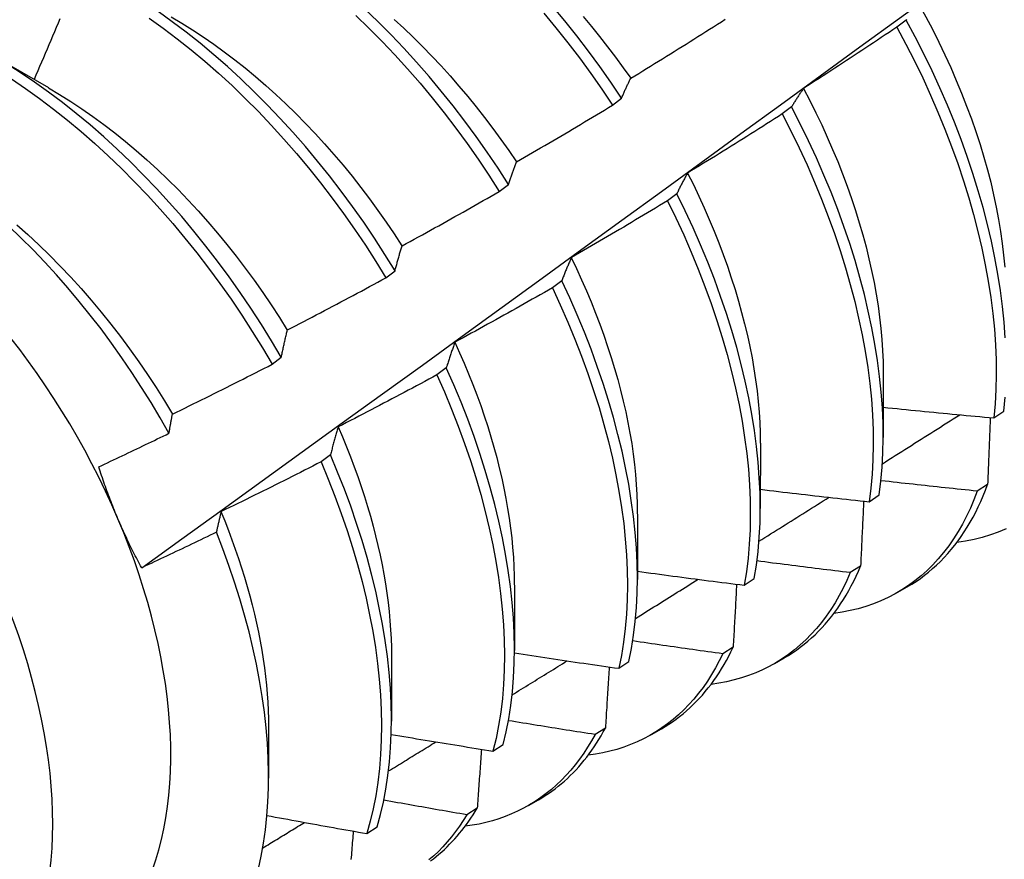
# Model space of a CAD drawing. Header units: inches. Extents: x 12 to 235, y 17 to 142.
# Tile 88 of 117: x 210.206 to 210.485, y 79.157 to 79.394. Entities that reach past the tile are written whole.
import ezdxf

# ---------------------------------------------------------------- set-up
doc = ezdxf.new("R2010")
doc.units = ezdxf.units.IN
doc.header["$MEASUREMENT"] = 0
doc.layers.add('Visible Edges(ANSI)', color=7, linetype='Continuous', lineweight=25)
doc.layers.add('Visible Tangent Edges(ANSI)', color=7, linetype='Continuous', lineweight=25)

msp = doc.modelspace()

# ---------------------------------------------------------------- linework, layer by layer
at = {"layer": 'Visible Edges(ANSI)'}
for p, q in [((210.45707, 79.39418), (210.45446, 79.39219)), ((210.19828, 79.3843), (210.21429, 79.37509)), ((210.37398, 79.37011), (210.37656, 79.37208)), ((210.42468, 79.36961), (210.42206, 79.36762)), ((210.34195, 79.3457), (210.34454, 79.34768)), ((210.3922, 79.34502), (210.38957, 79.34303)), ((210.30984, 79.32125), (210.31243, 79.32323)), ((210.35962, 79.3204), (210.35698, 79.31841)), ((210.27764, 79.29676), (210.28024, 79.29874)), ((210.32694, 79.29576), (210.3243, 79.29377)), ((210.45064, 79.29453), (210.45062, 79.27604)), ((210.48191, 79.28158), (210.48475, 79.2835)), ((210.41584, 79.27444), (210.41582, 79.25595)), ((210.29416, 79.27112), (210.29151, 79.26912)), ((210.48015, 79.26273), (210.47725, 79.26086)), ((210.44665, 79.25785), (210.4495, 79.25977)), ((210.38104, 79.25434), (210.38102, 79.23586)), ((210.4442, 79.23963), (210.44129, 79.23777)), ((210.34624, 79.23425), (210.34622, 79.21577)), ((210.41127, 79.23422), (210.41413, 79.23613)), ((210.45461, 79.23213), (210.45742, 79.23375)), ((210.31144, 79.21416), (210.31142, 79.19568)), ((210.40814, 79.21665), (210.40522, 79.2148)), ((210.37577, 79.21069), (210.37865, 79.21259)), ((210.41981, 79.21204), (210.42262, 79.21366)), ((210.27665, 79.19407), (210.27663, 79.17962)), ((210.37196, 79.19379), (210.36904, 79.19195)), ((210.38501, 79.19194), (210.38782, 79.19357)), ((210.34016, 79.18726), (210.34305, 79.18915)), ((210.35021, 79.17185), (210.35302, 79.17348)), ((210.33568, 79.17105), (210.33275, 79.16922)), ((210.30444, 79.16393), (210.30733, 79.16581))]:
    msp.add_line(p, q, dxfattribs=at)
at = {"layer": 'Visible Edges(ANSI)', "flags": 128}
for points in [[(210.24071, 79.23917), (210.25209, 79.24737), (210.26346, 79.25557), (210.27482, 79.26376), (210.28617, 79.27196), (210.29751, 79.28016), (210.30884, 79.28836), (210.32016, 79.29655), (210.33147, 79.30475), (210.34277, 79.31294), (210.35406, 79.32114), (210.36534, 79.32933), (210.37661, 79.33752), (210.38787, 79.3457), (210.39912, 79.35389), (210.41036, 79.36207), (210.42159, 79.37025), (210.43281, 79.37843), (210.44402, 79.3866), (210.45523, 79.39477), (210.46642, 79.40294), (210.4776, 79.41111), (210.48878, 79.41927)], [(210.37656, 79.37208), (210.37352, 79.3766), (210.37039, 79.38105), (210.36717, 79.38543), (210.36388, 79.38974), (210.3605, 79.39397), (210.35705, 79.3981)], [(210.46072, 79.39873), (210.46266, 79.39517), (210.46454, 79.39159), (210.46634, 79.38799), (210.46807, 79.38438), (210.46973, 79.38076), (210.47131, 79.37713), (210.47281, 79.3735), (210.47424, 79.36986), (210.47558, 79.36624), (210.47685, 79.36262), (210.47802, 79.35901), (210.47912, 79.35541), (210.48012, 79.35184), (210.48104, 79.34829), (210.48187, 79.34476), (210.48261, 79.34126), (210.48327, 79.33779), (210.48383, 79.33436), (210.48431, 79.33096), (210.4847, 79.32761), (210.485, 79.32429)], [(210.31243, 79.32323), (210.30957, 79.32786), (210.30661, 79.33243), (210.30356, 79.33695), (210.30042, 79.34139), (210.29719, 79.34577), (210.29388, 79.35007), (210.2905, 79.35428), (210.28704, 79.35841), (210.28352, 79.36244), (210.27992, 79.36638), (210.27627, 79.37021), (210.27256, 79.37393), (210.2688, 79.37754), (210.26499, 79.38104), (210.26113, 79.38441), (210.25724, 79.38765), (210.25331, 79.39077), (210.24935, 79.39375), (210.24537, 79.39659)], [(210.3013, 79.39553), (210.30505, 79.3919), (210.30876, 79.38816), (210.3124, 79.38432), (210.31598, 79.38037), (210.3195, 79.37632), (210.32295, 79.37218), (210.32632, 79.36796), (210.32962, 79.36365), (210.33283, 79.35926), (210.33596, 79.35481), (210.339, 79.35029), (210.34195, 79.3457)], [(210.34454, 79.34768), (210.34159, 79.35225), (210.33854, 79.35677), (210.3354, 79.36122), (210.33218, 79.3656), (210.32888, 79.3699), (210.3255, 79.37412), (210.32205, 79.37826), (210.31853, 79.38229), (210.31494, 79.38624), (210.31129, 79.39007), (210.30758, 79.3938), (210.30382, 79.39742)], [(210.35451, 79.39617), (210.35795, 79.39203), (210.36132, 79.38779), (210.36461, 79.38348), (210.36782, 79.37909), (210.37094, 79.37463), (210.37398, 79.37011)], [(210.21758, 79.39457), (210.21706, 79.39334), (210.21654, 79.39211), (210.21602, 79.39089), (210.2155, 79.38966), (210.21498, 79.38843), (210.21446, 79.38721), (210.21393, 79.38598), (210.21341, 79.38476), (210.21288, 79.38354), (210.21236, 79.38231), (210.21183, 79.38109), (210.2113, 79.37986), (210.21077, 79.37864), (210.21025, 79.37742)], [(210.24286, 79.39476), (210.24684, 79.39191), (210.2508, 79.38891), (210.25473, 79.38579), (210.25862, 79.38253), (210.26247, 79.37915), (210.26628, 79.37565), (210.27003, 79.37203), (210.27374, 79.3683), (210.27739, 79.36446), (210.28097, 79.36051), (210.2845, 79.35647), (210.28795, 79.35234), (210.29133, 79.34812), (210.29463, 79.34381), (210.29785, 79.33943), (210.30098, 79.33498), (210.30403, 79.33046), (210.30698, 79.32589), (210.30984, 79.32125)], [(210.24908, 79.39514), (210.25211, 79.39335), (210.25512, 79.39145), (210.25813, 79.38947), (210.26112, 79.38739), (210.2641, 79.38523), (210.26706, 79.38297), (210.27, 79.38064), (210.27292, 79.37822), (210.27581, 79.37572), (210.27868, 79.37314), (210.28151, 79.37049), (210.28431, 79.36777), (210.28707, 79.36497), (210.2898, 79.36211), (210.29248, 79.35918), (210.29512, 79.35618), (210.29771, 79.35313), (210.30025, 79.35001), (210.30275, 79.34684), (210.30519, 79.34362), (210.30757, 79.34034), (210.30991, 79.33703), (210.31218, 79.33367), (210.31439, 79.33027)], [(210.31218, 79.39441), (210.31489, 79.3919), (210.31758, 79.38933), (210.32024, 79.38669), (210.32286, 79.38399), (210.32545, 79.38123), (210.32801, 79.3784), (210.33052, 79.37553), (210.33299, 79.3726), (210.33542, 79.36962), (210.3378, 79.36659), (210.34013, 79.36352), (210.34242, 79.3604), (210.34465, 79.35724), (210.34683, 79.35404)], [(210.36568, 79.39518), (210.36803, 79.39238), (210.37033, 79.38953), (210.3726, 79.38664), (210.37482, 79.3837), (210.37701, 79.38073), (210.37914, 79.37772)], [(210.37917, 79.37775), (210.38029, 79.37844), (210.38141, 79.37912), (210.38253, 79.37981), (210.38365, 79.38049), (210.38477, 79.38118), (210.38589, 79.38187), (210.38701, 79.38256), (210.38813, 79.38325), (210.38924, 79.38395), (210.39036, 79.38464), (210.39148, 79.38533), (210.39259, 79.38603), (210.39371, 79.38673), (210.39482, 79.38742), (210.39593, 79.38812), (210.39705, 79.38882), (210.39816, 79.38952), (210.39927, 79.39022), (210.40038, 79.39093), (210.40149, 79.39163), (210.4026, 79.39234), (210.40371, 79.39304), (210.40482, 79.39375), (210.40592, 79.39446)], [(210.45722, 79.39438), (210.45707, 79.39418)], [(210.48518, 79.30427), (210.48486, 79.30867), (210.48441, 79.31314), (210.48382, 79.31767), (210.4831, 79.32227), (210.48225, 79.32691), (210.48126, 79.33161), (210.48015, 79.33634), (210.4789, 79.34111), (210.47752, 79.34591), (210.47602, 79.35073), (210.47439, 79.35557), (210.47264, 79.36042), (210.47076, 79.36528), (210.46877, 79.37013), (210.46665, 79.37498), (210.46443, 79.37981), (210.46208, 79.38463), (210.45963, 79.38942), (210.45707, 79.39418)], [(210.45446, 79.39219), (210.45336, 79.39146), (210.45227, 79.39072), (210.45118, 79.38999), (210.45008, 79.38926), (210.44899, 79.38853), (210.44789, 79.3878), (210.44679, 79.38707), (210.44569, 79.38634), (210.4446, 79.38562), (210.4435, 79.38489), (210.4424, 79.38417), (210.4413, 79.38344), (210.4402, 79.38272), (210.4391, 79.382), (210.43799, 79.38128), (210.43689, 79.38056), (210.43579, 79.37984), (210.43468, 79.37912), (210.43358, 79.3784), (210.43247, 79.37769), (210.43137, 79.37697), (210.43026, 79.37626), (210.42915, 79.37555), (210.42805, 79.37484)], [(210.45446, 79.39219), (210.45701, 79.38743), (210.45945, 79.38264), (210.46179, 79.37782), (210.46401, 79.37299), (210.46611, 79.36814), (210.4681, 79.36328), (210.46996, 79.35843), (210.47171, 79.35358), (210.47333, 79.34874), (210.47482, 79.34392), (210.47619, 79.33912), (210.47742, 79.33436), (210.47853, 79.32962), (210.47951, 79.32493), (210.48035, 79.32029), (210.48106, 79.3157), (210.48164, 79.31117), (210.48208, 79.30671), (210.48239, 79.30231), (210.48256, 79.29799), (210.4826, 79.29375), (210.4825, 79.2896), (210.48227, 79.28554), (210.48191, 79.28158)], [(210.28024, 79.29874), (210.27747, 79.30342), (210.2746, 79.30804), (210.27163, 79.31261), (210.26857, 79.31712), (210.26543, 79.32156), (210.2622, 79.32593), (210.25889, 79.33023), (210.2555, 79.33444), (210.25204, 79.33856), (210.24851, 79.34259), (210.24491, 79.34651), (210.24125, 79.35034), (210.23754, 79.35406), (210.23378, 79.35766), (210.22996, 79.36115), (210.22611, 79.36451), (210.22221, 79.36775), (210.21828, 79.37086), (210.21432, 79.37383), (210.21033, 79.37667), (210.20633, 79.37936), (210.20231, 79.38191)], [(210.20382, 79.37754), (210.20783, 79.37483), (210.21181, 79.37199), (210.21577, 79.369), (210.2197, 79.36589), (210.22359, 79.36264), (210.22744, 79.35926), (210.23125, 79.35577), (210.23501, 79.35216), (210.23872, 79.34843), (210.24237, 79.3446), (210.24597, 79.34066), (210.24949, 79.33662), (210.25295, 79.3325), (210.25633, 79.32828), (210.25963, 79.32398), (210.26286, 79.31961), (210.266, 79.31516), (210.26905, 79.31064), (210.27201, 79.30607), (210.27487, 79.30144), (210.27764, 79.29676)], [(210.37656, 79.37208), (210.37667, 79.37232), (210.37677, 79.37257), (210.37687, 79.37282), (210.37698, 79.37307), (210.37708, 79.37331), (210.37719, 79.37355), (210.3773, 79.3738), (210.3774, 79.37404), (210.37751, 79.37428), (210.37762, 79.37452), (210.37772, 79.37476), (210.37783, 79.37499), (210.37794, 79.37523), (210.37805, 79.37546), (210.37816, 79.3757), (210.37827, 79.37593), (210.37838, 79.37616), (210.37849, 79.37639), (210.3786, 79.37662), (210.37871, 79.37685), (210.37883, 79.37708), (210.37894, 79.3773), (210.37905, 79.37753), (210.37917, 79.37775)], [(210.21429, 79.37502), (210.21745, 79.37315), (210.22061, 79.37117), (210.22375, 79.3691), (210.22688, 79.36692), (210.22999, 79.36465), (210.23307, 79.36228), (210.23614, 79.35982), (210.23918, 79.35727), (210.24219, 79.35463), (210.24516, 79.3519), (210.2481, 79.34909), (210.251, 79.3462), (210.25386, 79.34323), (210.25667, 79.34018), (210.25944, 79.33706), (210.26217, 79.33388), (210.26484, 79.33064), (210.26746, 79.32733), (210.27002, 79.32397), (210.27253, 79.32056), (210.27498, 79.3171), (210.27736, 79.31359), (210.27968, 79.31004), (210.28193, 79.30646)], [(210.42805, 79.37484), (210.4279, 79.37463), (210.42775, 79.37443), (210.42761, 79.37422), (210.42746, 79.37401), (210.42732, 79.3738), (210.42718, 79.37359), (210.42703, 79.37338), (210.42689, 79.37316), (210.42675, 79.37295), (210.42661, 79.37273), (210.42647, 79.37252), (210.42632, 79.3723), (210.42619, 79.37208), (210.42605, 79.37186), (210.42591, 79.37164), (210.42577, 79.37142), (210.42563, 79.3712), (210.42549, 79.37097), (210.42536, 79.37075), (210.42522, 79.37052), (210.42509, 79.3703), (210.42495, 79.37007), (210.42482, 79.36984), (210.42468, 79.36961)], [(210.42802, 79.37482), (210.42981, 79.3714), (210.43154, 79.36796), (210.4332, 79.36452), (210.43479, 79.36106), (210.43631, 79.3576), (210.43775, 79.35413), (210.43912, 79.35066), (210.44042, 79.3472), (210.44164, 79.34374), (210.44278, 79.34029), (210.44385, 79.33685), (210.44484, 79.33343), (210.44575, 79.33002), (210.44659, 79.32663), (210.44735, 79.32327), (210.44803, 79.31993), (210.44863, 79.31663), (210.44915, 79.31335), (210.44959, 79.31011), (210.44995, 79.30691), (210.45024, 79.30375), (210.45044, 79.30063), (210.45056, 79.29756), (210.45061, 79.29454)], [(210.34684, 79.35404), (210.34797, 79.3547), (210.34911, 79.35536), (210.35025, 79.35601), (210.35138, 79.35668), (210.35252, 79.35734), (210.35365, 79.358), (210.35479, 79.35866), (210.35592, 79.35933), (210.35706, 79.35999), (210.35819, 79.36066), (210.35932, 79.36133), (210.36045, 79.362), (210.36158, 79.36267), (210.36271, 79.36334), (210.36384, 79.36401), (210.36497, 79.36468), (210.3661, 79.36536), (210.36723, 79.36603), (210.36835, 79.36671), (210.36948, 79.36739), (210.3706, 79.36807), (210.37173, 79.36874), (210.37285, 79.36942), (210.37398, 79.37011)], [(210.42206, 79.36762), (210.42095, 79.36692), (210.41984, 79.36621), (210.41873, 79.3655), (210.41762, 79.3648), (210.41651, 79.36409), (210.41539, 79.36339), (210.41428, 79.36269), (210.41316, 79.36199), (210.41205, 79.36129), (210.41093, 79.36059), (210.40982, 79.35989), (210.4087, 79.35919), (210.40758, 79.3585), (210.40646, 79.3578), (210.40534, 79.35711), (210.40423, 79.35642), (210.4031, 79.35572), (210.40198, 79.35503), (210.40086, 79.35434), (210.39974, 79.35366), (210.39862, 79.35297), (210.3975, 79.35228), (210.39637, 79.3516), (210.39525, 79.35091)], [(210.42206, 79.36762), (210.42451, 79.36283), (210.42685, 79.35802), (210.42908, 79.35318), (210.43119, 79.34834), (210.43318, 79.34348), (210.43506, 79.33863), (210.43681, 79.33378), (210.43844, 79.32894), (210.43994, 79.32411), (210.44131, 79.31932), (210.44256, 79.31455), (210.44367, 79.30981), (210.44465, 79.30512), (210.44551, 79.30047), (210.44622, 79.29588), (210.44681, 79.29135), (210.44726, 79.28688), (210.44757, 79.28248), (210.44776, 79.27815), (210.4478, 79.27391), (210.44771, 79.26975), (210.44749, 79.26569), (210.44714, 79.26172), (210.44665, 79.25785)], [(210.4495, 79.25977), (210.44998, 79.26364), (210.45033, 79.26762), (210.45054, 79.27169), (210.45062, 79.27585), (210.45056, 79.2801), (210.45037, 79.28443), (210.45004, 79.28884), (210.44958, 79.29331), (210.44899, 79.29785), (210.44826, 79.30245), (210.4474, 79.3071), (210.4464, 79.31179), (210.44528, 79.31653), (210.44402, 79.3213), (210.44264, 79.3261), (210.44113, 79.33093), (210.43949, 79.33577), (210.43773, 79.34062), (210.43585, 79.34547), (210.43385, 79.35033), (210.43173, 79.35518), (210.42949, 79.36001), (210.42714, 79.36482), (210.42468, 79.36961)], [(210.34454, 79.34768), (210.34463, 79.34796), (210.34472, 79.34823), (210.34481, 79.34851), (210.34491, 79.34878), (210.345, 79.34906), (210.34509, 79.34933), (210.34518, 79.3496), (210.34528, 79.34987), (210.34537, 79.35014), (210.34547, 79.35041), (210.34556, 79.35067), (210.34566, 79.35094), (210.34575, 79.3512), (210.34585, 79.35147), (210.34595, 79.35173), (210.34604, 79.35199), (210.34614, 79.35225), (210.34624, 79.35251), (210.34634, 79.35277), (210.34644, 79.35302), (210.34654, 79.35328), (210.34664, 79.35353), (210.34674, 79.35379), (210.34684, 79.35404)], [(210.39525, 79.35091), (210.39511, 79.35068), (210.39498, 79.35044), (210.39485, 79.35021), (210.39472, 79.34997), (210.39459, 79.34973), (210.39446, 79.3495), (210.39433, 79.34926), (210.3942, 79.34901), (210.39407, 79.34877), (210.39394, 79.34853), (210.39381, 79.34829), (210.39369, 79.34804), (210.39356, 79.34779), (210.39343, 79.34755), (210.39331, 79.3473), (210.39318, 79.34705), (210.39306, 79.3468), (210.39293, 79.34655), (210.39281, 79.3463), (210.39269, 79.34604), (210.39257, 79.34579), (210.39244, 79.34553), (210.39232, 79.34527), (210.3922, 79.34502)], [(210.39524, 79.35091), (210.39687, 79.34764), (210.39844, 79.34435), (210.39994, 79.34105), (210.40139, 79.33775), (210.40276, 79.33445), (210.40408, 79.33114), (210.40533, 79.32783), (210.40651, 79.32453), (210.40762, 79.32123), (210.40867, 79.31795), (210.40964, 79.31467), (210.41055, 79.31141), (210.41139, 79.30817), (210.41216, 79.30495), (210.41285, 79.30176), (210.41348, 79.29858), (210.41403, 79.29544), (210.41451, 79.29233), (210.41492, 79.28925), (210.41525, 79.28621), (210.41551, 79.2832), (210.41569, 79.28024), (210.4158, 79.27732), (210.41583, 79.27445)], [(210.31444, 79.33028), (210.31559, 79.33091), (210.31674, 79.33154), (210.31789, 79.33218), (210.31904, 79.33281), (210.3202, 79.33345), (210.32135, 79.33408), (210.3225, 79.33472), (210.32364, 79.33536), (210.32479, 79.336), (210.32594, 79.33664), (210.32709, 79.33728), (210.32824, 79.33792), (210.32938, 79.33856), (210.33053, 79.33921), (210.33167, 79.33985), (210.33282, 79.3405), (210.33396, 79.34114), (210.3351, 79.34179), (210.33625, 79.34244), (210.33739, 79.34309), (210.33853, 79.34374), (210.33967, 79.3444), (210.34081, 79.34505), (210.34195, 79.3457)], [(210.38957, 79.34303), (210.38845, 79.34235), (210.38732, 79.34167), (210.38619, 79.34099), (210.38506, 79.34031), (210.38393, 79.33963), (210.3828, 79.33896), (210.38167, 79.33828), (210.38054, 79.33761), (210.37941, 79.33693), (210.37828, 79.33626), (210.37715, 79.33559), (210.37601, 79.33492), (210.37488, 79.33425), (210.37374, 79.33359), (210.37261, 79.33292), (210.37147, 79.33225), (210.37034, 79.33159), (210.3692, 79.33093), (210.36806, 79.33026), (210.36692, 79.3296), (210.36579, 79.32894), (210.36465, 79.32828), (210.36351, 79.32762), (210.36237, 79.32697)], [(210.38957, 79.34303), (210.39192, 79.33821), (210.39415, 79.33338), (210.39627, 79.32853), (210.39827, 79.32368), (210.40015, 79.31882), (210.40191, 79.31397), (210.40354, 79.30913), (210.40505, 79.30431), (210.40643, 79.29951), (210.40769, 79.29474), (210.40881, 79.29), (210.4098, 79.28531), (210.41066, 79.28066), (210.41139, 79.27606), (210.41198, 79.27152), (210.41244, 79.26705), (210.41276, 79.26265), (210.41295, 79.25832), (210.413, 79.25407), (210.41292, 79.24991), (210.41271, 79.24584), (210.41236, 79.24186), (210.41188, 79.23799), (210.41127, 79.23422)], [(210.41413, 79.23613), (210.41474, 79.2399), (210.41521, 79.24378), (210.41554, 79.24777), (210.41575, 79.25184), (210.41582, 79.25601), (210.41575, 79.26027), (210.41555, 79.2646), (210.41522, 79.26901), (210.41475, 79.27349), (210.41415, 79.27803), (210.41341, 79.28263), (210.41254, 79.28729), (210.41154, 79.29198), (210.41041, 79.29672), (210.40915, 79.3015), (210.40775, 79.3063), (210.40624, 79.31112), (210.40459, 79.31596), (210.40282, 79.32082), (210.40094, 79.32567), (210.39893, 79.33053), (210.3968, 79.33537), (210.39456, 79.3402), (210.3922, 79.34502)], [(210.24844, 79.27722), (210.24595, 79.28159), (210.24337, 79.28592), (210.2407, 79.2902), (210.23795, 79.29443), (210.23511, 79.2986), (210.2322, 79.30271), (210.2292, 79.30675), (210.22614, 79.3107), (210.22302, 79.31458), (210.21984, 79.31836), (210.2166, 79.32206), (210.2133, 79.32565), (210.20995, 79.32915), (210.20655, 79.33255), (210.20311, 79.33584)], [(210.2054, 79.33628), (210.20852, 79.33348), (210.21161, 79.33059), (210.21466, 79.32761), (210.21767, 79.32455), (210.22063, 79.32141), (210.22355, 79.31819), (210.22641, 79.3149), (210.22922, 79.31154), (210.23198, 79.30812), (210.23467, 79.30463), (210.2373, 79.30109), (210.23987, 79.2975), (210.24236, 79.29385), (210.24479, 79.29016), (210.24714, 79.28642), (210.24941, 79.28265)], [(210.31243, 79.32323), (210.31251, 79.32354), (210.31259, 79.32384), (210.31267, 79.32415), (210.31275, 79.32445), (210.31283, 79.32475), (210.31291, 79.32505), (210.31299, 79.32535), (210.31308, 79.32565), (210.31316, 79.32595), (210.31324, 79.32625), (210.31332, 79.32654), (210.31341, 79.32684), (210.31349, 79.32713), (210.31357, 79.32742), (210.31366, 79.32771), (210.31374, 79.328), (210.31383, 79.32829), (210.31391, 79.32858), (210.314, 79.32887), (210.31409, 79.32915), (210.31417, 79.32944), (210.31426, 79.32972), (210.31435, 79.33), (210.31444, 79.33028)], [(210.36237, 79.32697), (210.36225, 79.32671), (210.36213, 79.32644), (210.36201, 79.32618), (210.36189, 79.32592), (210.36177, 79.32565), (210.36165, 79.32538), (210.36153, 79.32512), (210.36142, 79.32485), (210.3613, 79.32458), (210.36119, 79.32431), (210.36107, 79.32403), (210.36096, 79.32376), (210.36084, 79.32349), (210.36073, 79.32321), (210.36062, 79.32293), (210.3605, 79.32266), (210.36039, 79.32238), (210.36028, 79.3221), (210.36017, 79.32182), (210.36006, 79.32154), (210.35995, 79.32125), (210.35984, 79.32097), (210.35973, 79.32069), (210.35962, 79.3204)], [(210.36232, 79.32697), (210.3638, 79.32384), (210.36524, 79.3207), (210.36661, 79.31755), (210.36793, 79.31441), (210.36919, 79.31126), (210.37038, 79.30811), (210.37152, 79.30497), (210.3726, 79.30184), (210.37362, 79.29871), (210.37457, 79.29559), (210.37546, 79.29249), (210.37629, 79.28941), (210.37705, 79.28634), (210.37774, 79.28329), (210.37837, 79.28026), (210.37893, 79.27726), (210.37942, 79.27429), (210.37985, 79.27134), (210.3802, 79.26843), (210.38049, 79.26555), (210.38072, 79.2627), (210.38087, 79.25989), (210.38096, 79.25712), (210.38099, 79.25439)], [(210.28196, 79.30648), (210.28313, 79.30709), (210.2843, 79.30769), (210.28547, 79.3083), (210.28663, 79.3089), (210.2878, 79.30951), (210.28896, 79.31012), (210.29013, 79.31073), (210.29129, 79.31134), (210.29245, 79.31195), (210.29362, 79.31256), (210.29478, 79.31318), (210.29594, 79.31379), (210.2971, 79.31441), (210.29826, 79.31503), (210.29942, 79.31564), (210.30058, 79.31626), (210.30174, 79.31688), (210.3029, 79.3175), (210.30406, 79.31813), (210.30521, 79.31875), (210.30637, 79.31937), (210.30753, 79.32), (210.30868, 79.32063), (210.30984, 79.32125)], [(210.37865, 79.21259), (210.37937, 79.21626), (210.37997, 79.22004), (210.38043, 79.22393), (210.38076, 79.22791), (210.38096, 79.232), (210.38102, 79.23617), (210.38095, 79.24043), (210.38074, 79.24477), (210.3804, 79.24918), (210.37992, 79.25367), (210.37931, 79.25821), (210.37857, 79.26282), (210.37769, 79.26747), (210.37668, 79.27217), (210.37554, 79.27691), (210.37427, 79.28169), (210.37287, 79.28649), (210.37134, 79.29132), (210.36969, 79.29616), (210.36792, 79.30101), (210.36602, 79.30587), (210.364, 79.31072), (210.36187, 79.31557), (210.35962, 79.3204)], [(210.35698, 79.31841), (210.35584, 79.31776), (210.3547, 79.3171), (210.35355, 79.31645), (210.35241, 79.3158), (210.35127, 79.31515), (210.35012, 79.3145), (210.34897, 79.31385), (210.34783, 79.31321), (210.34668, 79.31256), (210.34553, 79.31192), (210.34438, 79.31127), (210.34323, 79.31063), (210.34208, 79.30999), (210.34093, 79.30935), (210.33978, 79.30871), (210.33863, 79.30807), (210.33748, 79.30744), (210.33633, 79.3068), (210.33517, 79.30617), (210.33402, 79.30553), (210.33286, 79.3049), (210.33171, 79.30427), (210.33055, 79.30364), (210.3294, 79.30301)], [(210.35698, 79.31841), (210.35922, 79.31358), (210.36135, 79.30873), (210.36336, 79.30388), (210.36525, 79.29902), (210.36701, 79.29417), (210.36865, 79.28933), (210.37017, 79.2845), (210.37156, 79.2797), (210.37282, 79.27493), (210.37395, 79.27019), (210.37495, 79.26549), (210.37581, 79.26084), (210.37655, 79.25624), (210.37715, 79.2517), (210.37762, 79.24722), (210.37795, 79.24281), (210.37814, 79.23848), (210.37821, 79.23423), (210.37813, 79.23006), (210.37793, 79.22598), (210.37759, 79.222), (210.37712, 79.21812), (210.37651, 79.21435), (210.37577, 79.21069)], [(210.28024, 79.29874), (210.28031, 79.29908), (210.28038, 79.29941), (210.28044, 79.29974), (210.28051, 79.30008), (210.28058, 79.30041), (210.28065, 79.30074), (210.28072, 79.30107), (210.28079, 79.30139), (210.28086, 79.30172), (210.28093, 79.30205), (210.281, 79.30237), (210.28108, 79.30269), (210.28115, 79.30302), (210.28122, 79.30334), (210.28129, 79.30366), (210.28137, 79.30397), (210.28144, 79.30429), (210.28151, 79.30461), (210.28159, 79.30492), (210.28166, 79.30524), (210.28174, 79.30555), (210.28181, 79.30586), (210.28189, 79.30617), (210.28196, 79.30648)], [(210.3294, 79.30301), (210.32929, 79.30272), (210.32918, 79.30243), (210.32908, 79.30214), (210.32897, 79.30184), (210.32886, 79.30155), (210.32876, 79.30126), (210.32865, 79.30096), (210.32855, 79.30066), (210.32844, 79.30036), (210.32834, 79.30006), (210.32824, 79.29976), (210.32814, 79.29946), (210.32803, 79.29916), (210.32793, 79.29886), (210.32783, 79.29855), (210.32773, 79.29825), (210.32763, 79.29794), (210.32753, 79.29763), (210.32743, 79.29732), (210.32733, 79.29701), (210.32723, 79.2967), (210.32714, 79.29639), (210.32704, 79.29608), (210.32694, 79.29576)], [(210.32937, 79.30299), (210.33072, 79.30002), (210.33202, 79.29704), (210.33326, 79.29405), (210.33446, 79.29107), (210.33559, 79.28809), (210.33668, 79.28511), (210.3377, 79.28214), (210.33867, 79.27918), (210.33958, 79.27623), (210.34043, 79.27328), (210.34122, 79.27035), (210.34195, 79.26744), (210.34263, 79.26454), (210.34325, 79.26166), (210.3438, 79.2588), (210.34431, 79.25596), (210.34475, 79.25315), (210.34513, 79.25036), (210.34545, 79.2476), (210.34572, 79.24487), (210.34593, 79.24217), (210.34607, 79.2395), (210.34616, 79.23687), (210.34619, 79.23428)], [(210.24942, 79.28265), (210.2506, 79.28322), (210.25178, 79.2838), (210.25296, 79.28438), (210.25414, 79.28496), (210.25532, 79.28554), (210.2565, 79.28612), (210.25768, 79.2867), (210.25886, 79.28728), (210.26004, 79.28787), (210.26121, 79.28845), (210.26239, 79.28904), (210.26357, 79.28963), (210.26474, 79.29022), (210.26592, 79.29081), (210.26709, 79.2914), (210.26826, 79.29199), (210.26944, 79.29258), (210.27061, 79.29318), (210.27178, 79.29377), (210.27295, 79.29437), (210.27413, 79.29496), (210.2753, 79.29556), (210.27647, 79.29616), (210.27764, 79.29676)], [(210.34305, 79.18915), (210.3439, 79.19271), (210.34461, 79.19639), (210.3452, 79.20018), (210.34566, 79.20407), (210.34598, 79.20806), (210.34617, 79.21215), (210.34622, 79.21633), (210.34614, 79.2206), (210.34592, 79.22494), (210.34557, 79.22936), (210.34509, 79.23384), (210.34447, 79.23839), (210.34372, 79.243), (210.34283, 79.24766), (210.34182, 79.25236), (210.34067, 79.25711), (210.33939, 79.26188), (210.33798, 79.26669), (210.33645, 79.27152), (210.33479, 79.27636), (210.33301, 79.28121), (210.33111, 79.28607), (210.32908, 79.29092), (210.32694, 79.29576)], [(210.3243, 79.29377), (210.32314, 79.29315), (210.32198, 79.29252), (210.32082, 79.2919), (210.31966, 79.29127), (210.3185, 79.29065), (210.31734, 79.29003), (210.31618, 79.28941), (210.31502, 79.28879), (210.31385, 79.28817), (210.31269, 79.28756), (210.31153, 79.28694), (210.31036, 79.28633), (210.3092, 79.28571), (210.30803, 79.2851), (210.30686, 79.28449), (210.3057, 79.28388), (210.30453, 79.28327), (210.30336, 79.28266), (210.30219, 79.28206), (210.30103, 79.28145), (210.29986, 79.28085), (210.29869, 79.28024), (210.29752, 79.27964), (210.29634, 79.27904)], [(210.3243, 79.29377), (210.32643, 79.28893), (210.32844, 79.28407), (210.33034, 79.27922), (210.33211, 79.27437), (210.33376, 79.26952), (210.33528, 79.2647), (210.33668, 79.2599), (210.33795, 79.25512), (210.33909, 79.25038), (210.34009, 79.24568), (210.34097, 79.24102), (210.34171, 79.23642), (210.34232, 79.23188), (210.34279, 79.2274), (210.34313, 79.22298), (210.34334, 79.21865), (210.34341, 79.21439), (210.34334, 79.21021), (210.34315, 79.20613), (210.34281, 79.20215), (210.34235, 79.19826), (210.34175, 79.19448), (210.34102, 79.19081), (210.34016, 79.18726)], [(210.48475, 79.2835), (210.48511, 79.28747)], [(210.45063, 79.2846), (210.45193, 79.28447), (210.45323, 79.28433), (210.45453, 79.2842), (210.45583, 79.28407), (210.45714, 79.28393), (210.45844, 79.2838), (210.45974, 79.28367), (210.46104, 79.28354), (210.46235, 79.28341), (210.46365, 79.28329), (210.46495, 79.28316), (210.46626, 79.28303), (210.46756, 79.28291), (210.46886, 79.28278), (210.47017, 79.28266), (210.47147, 79.28253), (210.47278, 79.28241), (210.47408, 79.28229), (210.47539, 79.28217), (210.47669, 79.28205), (210.47799, 79.28193), (210.4793, 79.28181), (210.4806, 79.2817), (210.48191, 79.28158)], [(210.24844, 79.27722), (210.24848, 79.27745), (210.24852, 79.27768), (210.24856, 79.27791), (210.2486, 79.27814), (210.24864, 79.27837), (210.24868, 79.2786), (210.24872, 79.27883), (210.24876, 79.27906), (210.2488, 79.27929), (210.24884, 79.27952), (210.24888, 79.27974), (210.24892, 79.27997), (210.24896, 79.2802), (210.249, 79.28042), (210.24904, 79.28065), (210.24908, 79.28087), (210.24912, 79.28109), (210.24917, 79.28132), (210.24921, 79.28154), (210.24925, 79.28176), (210.24929, 79.28199), (210.24933, 79.28221), (210.24937, 79.28243), (210.24942, 79.28265)], [(210.45038, 79.26862), (210.45129, 79.26919), (210.45221, 79.26977), (210.45312, 79.27035), (210.45403, 79.27092), (210.45495, 79.2715), (210.45586, 79.27208), (210.45677, 79.27265), (210.45769, 79.27323), (210.4586, 79.27381), (210.45951, 79.27439), (210.46043, 79.27496), (210.46134, 79.27554), (210.46225, 79.27612), (210.46316, 79.27669), (210.46408, 79.27727), (210.46499, 79.27785), (210.4659, 79.27843), (210.46681, 79.279), (210.46773, 79.27958), (210.46864, 79.28016), (210.46955, 79.28074), (210.47046, 79.28131), (210.47138, 79.28189), (210.47229, 79.28247)], [(210.48093, 79.28167), (210.4809, 79.28088), (210.48087, 79.2801), (210.48083, 79.27931), (210.4808, 79.27853), (210.48077, 79.27774), (210.48074, 79.27696), (210.48071, 79.27617), (210.48068, 79.27538), (210.48065, 79.2746), (210.48062, 79.27381), (210.48058, 79.27302), (210.48055, 79.27223), (210.48052, 79.27144), (210.48049, 79.27065), (210.48045, 79.26986), (210.48042, 79.26907), (210.48039, 79.26828), (210.48035, 79.26749), (210.48032, 79.2667), (210.48029, 79.26591), (210.48025, 79.26511), (210.48022, 79.26432), (210.48019, 79.26353), (210.48015, 79.26273)], [(210.29634, 79.27904), (210.29625, 79.27872), (210.29615, 79.2784), (210.29606, 79.27808), (210.29596, 79.27776), (210.29587, 79.27744), (210.29577, 79.27712), (210.29568, 79.27679), (210.29559, 79.27647), (210.29549, 79.27614), (210.2954, 79.27581), (210.29531, 79.27548), (210.29522, 79.27515), (210.29513, 79.27482), (210.29504, 79.27449), (210.29495, 79.27416), (210.29486, 79.27383), (210.29477, 79.27349), (210.29468, 79.27315), (210.29459, 79.27282), (210.29451, 79.27248), (210.29442, 79.27214), (210.29433, 79.2718), (210.29425, 79.27146), (210.29416, 79.27112)], [(210.29633, 79.27904), (210.29754, 79.27622), (210.2987, 79.2734), (210.29981, 79.27058), (210.30087, 79.26776), (210.30188, 79.26495), (210.30285, 79.26214), (210.30376, 79.25933), (210.30462, 79.25653), (210.30544, 79.25374), (210.3062, 79.25097), (210.30692, 79.2482), (210.30758, 79.24545), (210.30819, 79.24272), (210.30875, 79.24), (210.30925, 79.23731), (210.30971, 79.23463), (210.31011, 79.23198), (210.31046, 79.22935), (210.31076, 79.22674), (210.311, 79.22417), (210.31119, 79.22162), (210.31132, 79.2191), (210.3114, 79.21662), (210.31143, 79.21417)], [(210.22856, 79.26773), (210.22939, 79.26812), (210.23022, 79.26851), (210.23105, 79.2689), (210.23188, 79.26929), (210.23271, 79.26969), (210.23355, 79.27008), (210.23437, 79.27047), (210.2352, 79.27086), (210.23603, 79.27126), (210.23686, 79.27165), (210.23769, 79.27204), (210.23852, 79.27244), (210.23935, 79.27284), (210.24018, 79.27323), (210.241, 79.27363), (210.24183, 79.27403), (210.24266, 79.27442), (210.24349, 79.27482), (210.24431, 79.27522), (210.24514, 79.27562), (210.24597, 79.27602), (210.24679, 79.27642), (210.24762, 79.27682), (210.24844, 79.27722)], [(210.30733, 79.16581), (210.3083, 79.16926), (210.30914, 79.17283), (210.30985, 79.17652), (210.31043, 79.18031), (210.31088, 79.18421), (210.31119, 79.18821), (210.31137, 79.19231), (210.31142, 79.19649), (210.31133, 79.20076), (210.31111, 79.20511), (210.31075, 79.20953), (210.31026, 79.21402), (210.30963, 79.21857), (210.30887, 79.22318), (210.30798, 79.22785), (210.30695, 79.23255), (210.3058, 79.2373), (210.30451, 79.24208), (210.3031, 79.24688), (210.30156, 79.25171), (210.29989, 79.25655), (210.2981, 79.26141), (210.29619, 79.26626), (210.29416, 79.27112)], [(210.234, 79.25299), (210.23375, 79.25359), (210.2335, 79.25419), (210.23325, 79.2548), (210.233, 79.2554), (210.23276, 79.25601), (210.23251, 79.25661), (210.23227, 79.25722), (210.23204, 79.25783), (210.2318, 79.25844), (210.23157, 79.25905), (210.23134, 79.25967), (210.23111, 79.26028), (210.23089, 79.26089), (210.23066, 79.26151), (210.23044, 79.26213), (210.23023, 79.26275), (210.23001, 79.26337), (210.2298, 79.26399), (210.22958, 79.26461), (210.22938, 79.26523), (210.22917, 79.26585), (210.22896, 79.26648), (210.22876, 79.26711), (210.22856, 79.26773)], [(210.29151, 79.26912), (210.29033, 79.26853), (210.28916, 79.26793), (210.28799, 79.26733), (210.28681, 79.26674), (210.28564, 79.26614), (210.28446, 79.26555), (210.28328, 79.26496), (210.28211, 79.26437), (210.28093, 79.26378), (210.27975, 79.26319), (210.27857, 79.2626), (210.27739, 79.26201), (210.27621, 79.26143), (210.27503, 79.26084), (210.27385, 79.26026), (210.27267, 79.25968), (210.27149, 79.2591), (210.27031, 79.25852), (210.26912, 79.25794), (210.26794, 79.25736), (210.26676, 79.25678), (210.26557, 79.25621), (210.26439, 79.25563), (210.2632, 79.25506)], [(210.29151, 79.26912), (210.29353, 79.26427), (210.29543, 79.25941), (210.29721, 79.25456), (210.29887, 79.24972), (210.3004, 79.24489), (210.3018, 79.24009), (210.30308, 79.23531), (210.30422, 79.23057), (210.30524, 79.22587), (210.30612, 79.22121), (210.30687, 79.2166), (210.30749, 79.21205), (210.30797, 79.20757), (210.30832, 79.20315), (210.30853, 79.19881), (210.30861, 79.19455), (210.30855, 79.19037), (210.30836, 79.18628), (210.30804, 79.18229), (210.30758, 79.1784), (210.30699, 79.17461), (210.30627, 79.17094), (210.30542, 79.16737), (210.30444, 79.16393)], [(210.47725, 79.26086), (210.47611, 79.26098), (210.47498, 79.26109), (210.47384, 79.26121), (210.4727, 79.26132), (210.47157, 79.26144), (210.47043, 79.26156), (210.4693, 79.26168), (210.46816, 79.2618), (210.46702, 79.26192), (210.46589, 79.26204), (210.46475, 79.26216), (210.46362, 79.26228), (210.46248, 79.2624), (210.46134, 79.26253), (210.46021, 79.26265), (210.45907, 79.26278), (210.45794, 79.2629), (210.4568, 79.26303), (210.45567, 79.26315), (210.45453, 79.26328), (210.4534, 79.26341), (210.45226, 79.26354), (210.45113, 79.26367), (210.45, 79.2638)], [(210.45742, 79.23375), (210.45868, 79.23451), (210.45992, 79.2353), (210.46113, 79.23614), (210.46231, 79.23702), (210.46348, 79.23795), (210.46461, 79.23891), (210.46572, 79.23991), (210.4668, 79.24095), (210.46785, 79.24203), (210.46888, 79.24315), (210.46988, 79.24431), (210.47085, 79.24551), (210.47179, 79.24675), (210.4727, 79.24802), (210.47358, 79.24933), (210.47443, 79.25068), (210.47526, 79.25206), (210.47605, 79.25348), (210.47681, 79.25494), (210.47754, 79.25643), (210.47824, 79.25796), (210.47891, 79.25951), (210.47955, 79.26111), (210.48015, 79.26273)], [(210.41545, 79.24666), (210.41628, 79.24717), (210.41711, 79.24769), (210.41793, 79.24821), (210.41876, 79.24873), (210.41959, 79.24925), (210.42041, 79.24977), (210.42124, 79.25028), (210.42207, 79.2508), (210.42289, 79.25132), (210.42372, 79.25184), (210.42454, 79.25236), (210.42537, 79.25288), (210.4262, 79.2534), (210.42702, 79.25392), (210.42785, 79.25443), (210.42868, 79.25495), (210.4295, 79.25547), (210.43033, 79.25599), (210.43115, 79.25651), (210.43198, 79.25703), (210.43281, 79.25755), (210.43363, 79.25807), (210.43446, 79.25859), (210.43528, 79.25911)], [(210.41582, 79.26137), (210.41711, 79.26121), (210.41839, 79.26106), (210.41967, 79.2609), (210.42095, 79.26075), (210.42224, 79.2606), (210.42352, 79.26044), (210.4248, 79.26029), (210.42609, 79.26014), (210.42737, 79.26), (210.42866, 79.25985), (210.42994, 79.2597), (210.43122, 79.25955), (210.43251, 79.25941), (210.43379, 79.25926), (210.43508, 79.25912), (210.43636, 79.25897), (210.43765, 79.25883), (210.43893, 79.25869), (210.44022, 79.25855), (210.4415, 79.25841), (210.44279, 79.25827), (210.44408, 79.25813), (210.44536, 79.25799), (210.44665, 79.25785)], [(210.47725, 79.26086), (210.47631, 79.25841), (210.4753, 79.25603), (210.47421, 79.25374), (210.47305, 79.25152), (210.47182, 79.24939), (210.47053, 79.24734), (210.46916, 79.24537), (210.46773, 79.2435), (210.46622, 79.24171), (210.46466, 79.24001), (210.46303, 79.2384), (210.46134, 79.23689), (210.45958, 79.23546), (210.45777, 79.23414), (210.4559, 79.2329), (210.45397, 79.23177), (210.45199, 79.23073), (210.44995, 79.22979), (210.44786, 79.22895), (210.44572, 79.2282), (210.44353, 79.22756), (210.44129, 79.22702), (210.43901, 79.22658), (210.43668, 79.22624)], [(210.44508, 79.25802), (210.44505, 79.25726), (210.44501, 79.2565), (210.44497, 79.25574), (210.44494, 79.25497), (210.4449, 79.25421), (210.44487, 79.25345), (210.44483, 79.25268), (210.4448, 79.25192), (210.44476, 79.25115), (210.44472, 79.25039), (210.44469, 79.24962), (210.44465, 79.24886), (210.44461, 79.24809), (210.44458, 79.24732), (210.44454, 79.24656), (210.4445, 79.24579), (210.44447, 79.24502), (210.44443, 79.24425), (210.44439, 79.24348), (210.44435, 79.24272), (210.44431, 79.24195), (210.44428, 79.24118), (210.44424, 79.24041), (210.4442, 79.23963)], [(210.2632, 79.25506), (210.26314, 79.25482), (210.26308, 79.25458), (210.26303, 79.25434), (210.26297, 79.2541), (210.26291, 79.25386), (210.26285, 79.25362), (210.26279, 79.25338), (210.26274, 79.25314), (210.26268, 79.2529), (210.26262, 79.25266), (210.26257, 79.25241), (210.26251, 79.25217), (210.26245, 79.25192), (210.2624, 79.25168), (210.26234, 79.25143), (210.26229, 79.25119), (210.26223, 79.25094), (210.26217, 79.25069), (210.26212, 79.25045), (210.26206, 79.2502), (210.26201, 79.24995), (210.26196, 79.2497), (210.2619, 79.24945), (210.26185, 79.2492)], [(210.26315, 79.25507), (210.26423, 79.25241), (210.26527, 79.24974), (210.26626, 79.24709), (210.26721, 79.24443), (210.26812, 79.24178), (210.26899, 79.23913), (210.26981, 79.23649), (210.27059, 79.23386), (210.27132, 79.23124), (210.272, 79.22863), (210.27264, 79.22604), (210.27324, 79.22346), (210.27378, 79.22089), (210.27428, 79.21835), (210.27473, 79.21582), (210.27514, 79.21331), (210.27549, 79.21082), (210.2758, 79.20835), (210.27605, 79.20591), (210.27626, 79.2035), (210.27642, 79.20111), (210.27653, 79.19874), (210.2766, 79.19641), (210.27661, 79.19411)], [(210.24071, 79.23917), (210.24041, 79.23973), (210.2401, 79.24029), (210.2398, 79.24085), (210.2395, 79.24141), (210.23921, 79.24198), (210.23891, 79.24254), (210.23862, 79.24311), (210.23833, 79.24368), (210.23804, 79.24425), (210.23776, 79.24482), (210.23747, 79.24539), (210.23719, 79.24597), (210.23692, 79.24655), (210.23664, 79.24712), (210.23637, 79.2477), (210.23609, 79.24828), (210.23582, 79.24887), (210.23556, 79.24945), (210.23529, 79.25004), (210.23503, 79.25062), (210.23477, 79.25121), (210.23451, 79.2518), (210.23426, 79.2524), (210.234, 79.25299)], [(210.26185, 79.2492), (210.26097, 79.24878), (210.26009, 79.24835), (210.25921, 79.24793), (210.25834, 79.24751), (210.25746, 79.24708), (210.25658, 79.24666), (210.2557, 79.24624), (210.25482, 79.24582), (210.25394, 79.2454), (210.25306, 79.24498), (210.25218, 79.24456), (210.2513, 79.24414), (210.25042, 79.24372), (210.24954, 79.24331), (210.24866, 79.24289), (210.24778, 79.24247), (210.24689, 79.24206), (210.24601, 79.24164), (210.24513, 79.24123), (210.24425, 79.24082), (210.24336, 79.2404), (210.24248, 79.23999), (210.2416, 79.23958), (210.24071, 79.23917)], [(210.27377, 79.15394), (210.27456, 79.15752), (210.27522, 79.16121), (210.27575, 79.165), (210.27616, 79.16888), (210.27644, 79.17284), (210.2766, 79.17689), (210.27662, 79.18102), (210.27652, 79.18523), (210.27629, 79.18951), (210.27593, 79.19386), (210.27544, 79.19827), (210.27483, 79.20275), (210.27408, 79.20727), (210.27321, 79.21184), (210.27222, 79.21644), (210.2711, 79.22106), (210.26986, 79.22572), (210.26849, 79.23039), (210.26701, 79.23508), (210.26541, 79.23978), (210.26369, 79.24449), (210.26185, 79.2492)], [(210.48538, 79.25016), (210.4832, 79.24924), (210.48096, 79.24844), (210.47867, 79.24774), (210.47632, 79.24716), (210.47392, 79.24669), (210.47148, 79.24633)], [(210.44129, 79.23777), (210.44019, 79.2379), (210.43909, 79.23804), (210.43799, 79.23817), (210.43688, 79.2383), (210.43578, 79.23843), (210.43468, 79.23857), (210.43358, 79.2387), (210.43248, 79.23883), (210.43138, 79.23897), (210.43028, 79.23911), (210.42918, 79.23924), (210.42808, 79.23938), (210.42698, 79.23952), (210.42588, 79.23966), (210.42478, 79.2398), (210.42368, 79.23994), (210.42258, 79.24008), (210.42149, 79.24022), (210.42039, 79.24036), (210.41929, 79.2405), (210.41819, 79.24064), (210.41709, 79.24079), (210.41599, 79.24093), (210.41489, 79.24108)], [(210.42262, 79.21366), (210.42378, 79.21435), (210.42493, 79.21509), (210.42605, 79.21585), (210.42715, 79.21666), (210.42823, 79.21749), (210.42929, 79.21836), (210.43032, 79.21927), (210.43133, 79.22021), (210.43232, 79.22118), (210.43329, 79.22219), (210.43423, 79.22323), (210.43514, 79.2243), (210.43604, 79.22541), (210.43691, 79.22655), (210.43775, 79.22772), (210.43857, 79.22892), (210.43936, 79.23015), (210.44013, 79.23142), (210.44088, 79.23271), (210.44159, 79.23404), (210.44228, 79.23539), (210.44295, 79.23678), (210.44359, 79.23819), (210.4442, 79.23963)], [(210.38102, 79.23818), (210.38228, 79.23801), (210.38354, 79.23783), (210.3848, 79.23766), (210.38605, 79.23749), (210.38731, 79.23732), (210.38857, 79.23715), (210.38983, 79.23698), (210.39109, 79.23681), (210.39235, 79.23665), (210.39361, 79.23648), (210.39487, 79.23631), (210.39613, 79.23615), (210.39739, 79.23598), (210.39865, 79.23582), (210.39991, 79.23566), (210.40117, 79.23549), (210.40244, 79.23533), (210.4037, 79.23517), (210.40496, 79.23501), (210.40622, 79.23485), (210.40748, 79.23469), (210.40874, 79.23454), (210.41001, 79.23438), (210.41127, 79.23422)], [(210.44129, 79.23777), (210.44031, 79.23553), (210.43927, 79.23337), (210.43817, 79.23127), (210.437, 79.22925), (210.43577, 79.22731), (210.43447, 79.22544), (210.43312, 79.22365), (210.4317, 79.22194), (210.43023, 79.22031), (210.4287, 79.21876), (210.42711, 79.21729), (210.42547, 79.21591), (210.42377, 79.21461), (210.42202, 79.2134), (210.42022, 79.21228), (210.41837, 79.21124), (210.41647, 79.21029), (210.41452, 79.20943), (210.41252, 79.20866), (210.41048, 79.20797), (210.40839, 79.20738), (210.40626, 79.20688), (210.40409, 79.20647), (210.40188, 79.20615)], [(210.38051, 79.22483), (210.38125, 79.22529), (210.38199, 79.22575), (210.38272, 79.22621), (210.38346, 79.22667), (210.3842, 79.22713), (210.38494, 79.22759), (210.38568, 79.22805), (210.38642, 79.22851), (210.38716, 79.22897), (210.3879, 79.22944), (210.38864, 79.2299), (210.38937, 79.23036), (210.39011, 79.23082), (210.39085, 79.23128), (210.39159, 79.23174), (210.39233, 79.2322), (210.39307, 79.23266), (210.39381, 79.23312), (210.39454, 79.23358), (210.39528, 79.23404), (210.39602, 79.2345), (210.39676, 79.23496), (210.3975, 79.23543), (210.39824, 79.23589)], [(210.40912, 79.23449), (210.40908, 79.23375), (210.40904, 79.23301), (210.409, 79.23227), (210.40896, 79.23153), (210.40892, 79.23079), (210.40888, 79.23005), (210.40884, 79.22931), (210.4088, 79.22857), (210.40876, 79.22782), (210.40872, 79.22708), (210.40868, 79.22634), (210.40864, 79.2256), (210.4086, 79.22485), (210.40856, 79.22411), (210.40852, 79.22337), (210.40847, 79.22262), (210.40843, 79.22188), (210.40839, 79.22113), (210.40835, 79.22039), (210.40831, 79.21964), (210.40826, 79.21889), (210.40822, 79.21815), (210.40818, 79.2174), (210.40814, 79.21665)], [(210.40522, 79.2148), (210.40415, 79.21495), (210.40309, 79.21509), (210.40203, 79.21524), (210.40096, 79.21538), (210.3999, 79.21553), (210.39884, 79.21568), (210.39778, 79.21583), (210.39671, 79.21597), (210.39565, 79.21612), (210.39459, 79.21627), (210.39353, 79.21642), (210.39247, 79.21657), (210.3914, 79.21673), (210.39034, 79.21688), (210.38928, 79.21703), (210.38822, 79.21718), (210.38716, 79.21734), (210.3861, 79.21749), (210.38504, 79.21765), (210.38397, 79.2178), (210.38291, 79.21796), (210.38185, 79.21811), (210.38079, 79.21827), (210.37973, 79.21843)], [(210.34622, 79.21505), (210.34745, 79.21486), (210.34868, 79.21467), (210.34991, 79.21448), (210.35114, 79.2143), (210.35237, 79.21411), (210.3536, 79.21392), (210.35483, 79.21374), (210.35606, 79.21355), (210.35729, 79.21337), (210.35852, 79.21318), (210.35975, 79.213), (210.36098, 79.21282), (210.36221, 79.21264), (210.36344, 79.21246), (210.36468, 79.21228), (210.36591, 79.2121), (210.36714, 79.21192), (210.36837, 79.21174), (210.36961, 79.21156), (210.37084, 79.21139), (210.37207, 79.21121), (210.37331, 79.21104), (210.37454, 79.21086), (210.37577, 79.21069)], [(210.40522, 79.2148), (210.40422, 79.21277), (210.40316, 79.2108), (210.40204, 79.2089), (210.40087, 79.20707), (210.39964, 79.2053), (210.39836, 79.20361), (210.39703, 79.20199), (210.39564, 79.20044), (210.3942, 79.19896), (210.39271, 79.19756), (210.39117, 79.19623), (210.38958, 79.19497), (210.38795, 79.1938), (210.38626, 79.1927), (210.38453, 79.19167), (210.38276, 79.19073), (210.38094, 79.18986), (210.37908, 79.18908), (210.37717, 79.18837), (210.37523, 79.18775), (210.37325, 79.1872), (210.37123, 79.18674), (210.36917, 79.18636), (210.36708, 79.18606)], [(210.38782, 79.19357), (210.38889, 79.1942), (210.38994, 79.19487), (210.39097, 79.19557), (210.39198, 79.19629), (210.39298, 79.19704), (210.39396, 79.19783), (210.39491, 79.19864), (210.39585, 79.19948), (210.39677, 79.20035), (210.39767, 79.20125), (210.39856, 79.20217), (210.39942, 79.20313), (210.40026, 79.20411), (210.40108, 79.20512), (210.40188, 79.20615), (210.40266, 79.20721), (210.40342, 79.2083), (210.40416, 79.20942), (210.40487, 79.21056), (210.40557, 79.21173), (210.40624, 79.21292), (210.4069, 79.21414), (210.40753, 79.21538), (210.40814, 79.21665)], [(210.34555, 79.20315), (210.3462, 79.20355), (210.34685, 79.20396), (210.3475, 79.20436), (210.34815, 79.20476), (210.3488, 79.20516), (210.34945, 79.20556), (210.3501, 79.20597), (210.35075, 79.20637), (210.3514, 79.20677), (210.35205, 79.20717), (210.3527, 79.20757), (210.35335, 79.20798), (210.354, 79.20838), (210.35465, 79.20878), (210.3553, 79.20918), (210.35595, 79.20959), (210.3566, 79.20999), (210.35725, 79.21039), (210.3579, 79.21079), (210.35855, 79.2112), (210.3592, 79.2116), (210.35985, 79.212), (210.3605, 79.2124), (210.36115, 79.21281)], [(210.37306, 79.21107), (210.37301, 79.21036), (210.37297, 79.20964), (210.37292, 79.20892), (210.37288, 79.2082), (210.37284, 79.20749), (210.37279, 79.20677), (210.37275, 79.20605), (210.3727, 79.20533), (210.37266, 79.20461), (210.37261, 79.20389), (210.37257, 79.20317), (210.37252, 79.20245), (210.37247, 79.20173), (210.37243, 79.20101), (210.37238, 79.20029), (210.37234, 79.19957), (210.37229, 79.19885), (210.37224, 79.19813), (210.3722, 79.19741), (210.37215, 79.19668), (210.3721, 79.19596), (210.37206, 79.19524), (210.37201, 79.19452), (210.37196, 79.19379)], [(210.36904, 79.19195), (210.36801, 79.19211), (210.36699, 79.19226), (210.36597, 79.19242), (210.36494, 79.19258), (210.36392, 79.19274), (210.3629, 79.1929), (210.36188, 79.19306), (210.36085, 79.19322), (210.35983, 79.19338), (210.35881, 79.19354), (210.35779, 79.1937), (210.35677, 79.19387), (210.35575, 79.19403), (210.35472, 79.19419), (210.3537, 79.19436), (210.35268, 79.19452), (210.35166, 79.19469), (210.35064, 79.19485), (210.34962, 79.19502), (210.3486, 79.19518), (210.34758, 79.19535), (210.34656, 79.19552), (210.34554, 79.19569), (210.34452, 79.19586)], [(210.31136, 79.19198), (210.31256, 79.19178), (210.31376, 79.19157), (210.31496, 79.19137), (210.31616, 79.19117), (210.31735, 79.19097), (210.31855, 79.19077), (210.31975, 79.19057), (210.32095, 79.19037), (210.32215, 79.19017), (210.32335, 79.18997), (210.32455, 79.18977), (210.32575, 79.18957), (210.32695, 79.18938), (210.32815, 79.18918), (210.32935, 79.18899), (210.33055, 79.18879), (210.33175, 79.1886), (210.33295, 79.1884), (210.33415, 79.18821), (210.33536, 79.18802), (210.33656, 79.18783), (210.33776, 79.18764), (210.33896, 79.18745), (210.34016, 79.18726)], [(210.36904, 79.19195), (210.36802, 79.19012), (210.36695, 79.18834), (210.36584, 79.18663), (210.36467, 79.18498), (210.36346, 79.18339), (210.3622, 79.18186), (210.36089, 79.1804), (210.35953, 79.179), (210.35813, 79.17767), (210.35669, 79.1764), (210.3552, 79.1752), (210.35367, 79.17407), (210.3521, 79.17301), (210.35048, 79.17201), (210.34883, 79.17109), (210.34714, 79.17023), (210.3454, 79.16945), (210.34363, 79.16874), (210.34183, 79.1681), (210.33998, 79.16753), (210.33811, 79.16703), (210.3362, 79.1666), (210.33426, 79.16625), (210.33228, 79.16597)], [(210.35302, 79.17348), (210.35399, 79.17405), (210.35495, 79.17465), (210.35589, 79.17528), (210.35681, 79.17593), (210.35772, 79.1766), (210.35862, 79.1773), (210.3595, 79.17802), (210.36036, 79.17877), (210.36121, 79.17954), (210.36205, 79.18033), (210.36286, 79.18114), (210.36367, 79.18198), (210.36445, 79.18284), (210.36522, 79.18373), (210.36597, 79.18464), (210.36671, 79.18557), (210.36742, 79.18652), (210.36812, 79.18749), (210.36881, 79.18849), (210.36947, 79.18951), (210.37012, 79.19055), (210.37075, 79.19161), (210.37137, 79.19269), (210.37196, 79.19379)], [(210.31059, 79.18162), (210.31115, 79.18196), (210.31171, 79.18231), (210.31227, 79.18265), (210.31283, 79.18299), (210.31339, 79.18334), (210.31395, 79.18368), (210.31451, 79.18402), (210.31507, 79.18437), (210.31563, 79.18471), (210.31618, 79.18505), (210.31674, 79.1854), (210.3173, 79.18574), (210.31786, 79.18609), (210.31842, 79.18643), (210.31898, 79.18677), (210.31954, 79.18712), (210.3201, 79.18746), (210.32066, 79.1878), (210.32122, 79.18815), (210.32178, 79.18849), (210.32233, 79.18884), (210.32289, 79.18918), (210.32345, 79.18952), (210.32401, 79.18987)], [(210.33688, 79.18778), (210.33683, 79.18708), (210.33678, 79.18639), (210.33674, 79.18569), (210.33669, 79.185), (210.33664, 79.18431), (210.33659, 79.18361), (210.33654, 79.18291), (210.33649, 79.18222), (210.33644, 79.18152), (210.33639, 79.18083), (210.33634, 79.18013), (210.33629, 79.17943), (210.33624, 79.17874), (210.33619, 79.17804), (210.33614, 79.17734), (210.33609, 79.17665), (210.33604, 79.17595), (210.33599, 79.17525), (210.33594, 79.17455), (210.33589, 79.17385), (210.33584, 79.17315), (210.33579, 79.17245), (210.33574, 79.17175), (210.33568, 79.17105)], [(210.33275, 79.16922), (210.33177, 79.16939), (210.33079, 79.16956), (210.32981, 79.16972), (210.32883, 79.16989), (210.32785, 79.17006), (210.32687, 79.17023), (210.32589, 79.1704), (210.32491, 79.17057), (210.32393, 79.17074), (210.32295, 79.17091), (210.32197, 79.17108), (210.32099, 79.17126), (210.32001, 79.17143), (210.31903, 79.1716), (210.31805, 79.17177), (210.31708, 79.17195), (210.3161, 79.17212), (210.31512, 79.1723), (210.31414, 79.17247), (210.31316, 79.17265), (210.31219, 79.17282), (210.31121, 79.173), (210.31023, 79.17318), (210.30925, 79.17336)], [(210.32247, 79.15617), (210.32328, 79.15678), (210.32408, 79.15742), (210.32487, 79.15807), (210.32564, 79.15874), (210.3264, 79.15943), (210.32715, 79.16014), (210.32789, 79.16087), (210.32861, 79.16162), (210.32932, 79.16239), (210.33002, 79.16317), (210.33071, 79.16398), (210.33138, 79.1648), (210.33203, 79.16564), (210.33268, 79.1665), (210.33331, 79.16737), (210.33392, 79.16827), (210.33452, 79.16918), (210.33511, 79.17011), (210.33568, 79.17105)], [(210.27499, 79.15985), (210.27548, 79.16015), (210.27597, 79.16045), (210.27647, 79.16075), (210.27696, 79.16105), (210.27745, 79.16135), (210.27795, 79.16165), (210.27844, 79.16195), (210.27893, 79.16225), (210.27943, 79.16255), (210.27992, 79.16285), (210.28041, 79.16315), (210.28091, 79.16346), (210.2814, 79.16376), (210.28189, 79.16406), (210.28239, 79.16436), (210.28288, 79.16466), (210.28337, 79.16496), (210.28387, 79.16526), (210.28436, 79.16556), (210.28485, 79.16586), (210.28535, 79.16617), (210.28584, 79.16647), (210.28633, 79.16677), (210.28683, 79.16707)], [(210.27618, 79.16903), (210.27735, 79.16881), (210.27853, 79.16859), (210.2797, 79.16837), (210.28088, 79.16815), (210.28205, 79.16794), (210.28323, 79.16772), (210.28441, 79.16751), (210.28558, 79.16729), (210.28676, 79.16708), (210.28794, 79.16686), (210.28911, 79.16665), (210.29029, 79.16644), (210.29147, 79.16622), (210.29265, 79.16601), (210.29383, 79.1658), (210.295, 79.16559), (210.29618, 79.16538), (210.29736, 79.16517), (210.29854, 79.16496), (210.29972, 79.16476), (210.3009, 79.16455), (210.30208, 79.16434), (210.30326, 79.16414), (210.30444, 79.16393)], [(210.33275, 79.16922), (210.33173, 79.16758), (210.33066, 79.16599), (210.32955, 79.16445), (210.3284, 79.16297), (210.32721, 79.16155), (210.32597, 79.16018), (210.3247, 79.15887), (210.32338, 79.15762), (210.32203, 79.15643)], [(210.3006, 79.1646), (210.30054, 79.16393), (210.30049, 79.16326), (210.30044, 79.16259), (210.30039, 79.16192), (210.30033, 79.16125), (210.30028, 79.16058), (210.30023, 79.1599), (210.30017, 79.15923), (210.30012, 79.15856), (210.30007, 79.15789), (210.30001, 79.15721), (210.29996, 79.15654)]]:
    msp.add_lwpolyline(points, dxfattribs=at)
at = {"layer": 'Visible Edges(ANSI)'}
for centre, major_axis, start_param, end_param in [((210.60043, 79.49589), (-0.125, 0.21651), 2.225447, 7.182696), ((210.1564, 79.23953), (0.06545, -0.11337), 1.361945, 2.409143), ((210.1564, 79.23953), (0.06545, -0.11337), 0.314748, 1.361945)]:
    msp.add_ellipse(centre, major_axis=major_axis, ratio=0.57735, start_param=start_param, end_param=end_param, dxfattribs=at)
at = {"layer": 'Visible Tangent Edges(ANSI)'}
msp.add_ellipse((210.12299, 79.22024), major_axis=(0.06545, -0.11337), ratio=0.57735, start_param=0, end_param=3.141593, dxfattribs=at)

doc.saveas('drawing.dxf')
